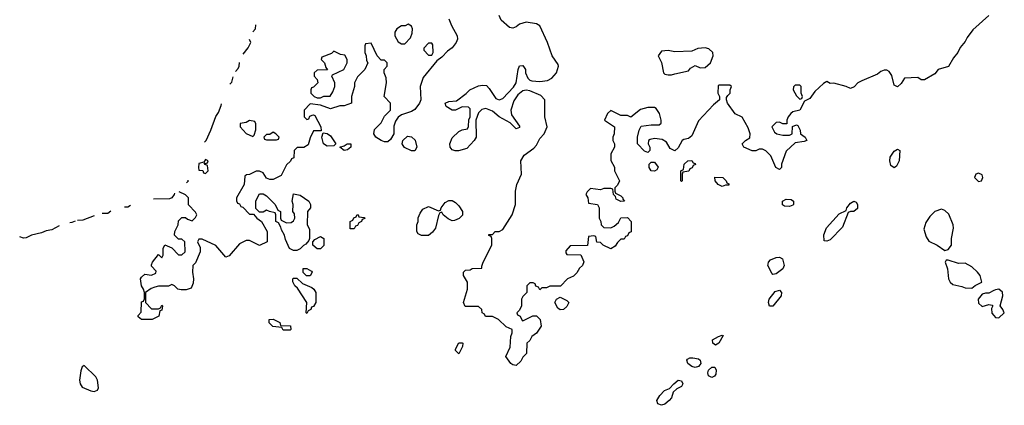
# Model space of a CAD drawing. Header units: inches. Extents: x 2601682 to 2755810, y 449311 to 584050.
# Tile 227 of 256: x 2624228 to 2630062, y 546122 to 548405. Entities that reach past the tile are written whole.
import ezdxf

# ---------------------------------------------------------------- set-up
doc = ezdxf.new("R2010")
doc.units = ezdxf.units.IN
doc.header["$MEASUREMENT"] = 0
doc.layers.add('C6524', color=7, linetype='Continuous')
doc.layers.add('C6534', color=7, linetype='Continuous')

msp = doc.modelspace()

# ---------------------------------------------------------------- linework, layer by layer
at = {"layer": 'C6524', "color": 2}
for points, elevation in [([(2629970, 548429.6), (2629875.6, 548344.4), (2629841.6, 548298.4), (2629830, 548275.3), (2629800.5, 548239.5), (2629786.8, 548210), (2629760.3, 548179.7), (2629731.5, 548128.5), (2629670.4, 548109.6), (2629650, 548084), (2629590, 548048), (2629570, 548048.7), (2629550, 548062), (2629470, 548058), (2629450, 548028), (2629430, 548008), (2629410, 548018), (2629395.1, 548075.1), (2629378.9, 548098.9), (2629366, 548106), (2629350, 548106.6), (2629330, 548098), (2629310, 548082), (2629218, 548042), (2629194, 548030), (2629172.7, 548007.3), (2629150, 547998), (2629126, 548010), (2629051.6, 548028.4), (2629030, 548028), (2629010, 548038), (2628990, 548028), (2628939.6, 547980.4), (2628910, 547938), (2628878, 547922), (2628851.3, 547868.7), (2628810, 547859), (2628798, 547850), (2628782, 547830), (2628774, 547810), (2628772.7, 547787.3), (2628750, 547788), (2628730, 547798), (2628710, 547795.3), (2628684.7, 547770), (2628699.6, 547739.6), (2628714, 547730), (2628750, 547722), (2628790, 547722), (2628806, 547730), (2628807.3, 547772.7), (2628830, 547782), (2628838, 547778), (2628851.6, 547751.6), (2628854, 547730), (2628882, 547710), (2628892, 547690), (2628876.9, 547683.1), (2628823.6, 547676.4), (2628770, 547626), (2628742, 547550), (2628742, 547530), (2628730, 547518), (2628708.7, 547530), (2628678, 547598), (2628650, 547628), (2628630, 547638), (2628610, 547638), (2628590, 547628.7), (2628568.9, 547628.9), (2628518, 547650), (2628508.7, 547670), (2628528, 547690), (2628554, 547706), (2628555.3, 547730), (2628544.7, 547764.7), (2628508.4, 547828.4), (2628466.8, 547846.8), (2628422, 547910), (2628415.3, 547930), (2628416.4, 547943.6), (2628423.1, 547956.9), (2628438, 547970), (2628438, 547990), (2628446, 548010), (2628436.4, 548016.4), (2628370, 548018), (2628366, 548014), (2628364.7, 547970), (2628374, 547950), (2628374, 547930), (2628339.6, 547900.4), (2628250, 547806), (2628210, 547718), (2628190, 547702), (2628163.6, 547696.4), (2628154, 547690), (2628130, 547646), (2628110, 547628), (2628083.1, 547643.1), (2628060.4, 547680.4), (2628034.6, 547694.6), (2627990, 547702), (2627963.6, 547696.4), (2627954, 547690), (2627952, 547670), (2627962, 547650), (2627962, 547630), (2627950, 547618), (2627930, 547626), (2627888, 547670), (2627888.7, 547710), (2627898, 547750), (2627910, 547774), (2627970, 547782), (2628018, 547782), (2628028, 547792), (2628028.7, 547810), (2628019, 547850), (2627999.3, 547879.3), (2627990, 547884), (2627950, 547884), (2627906.8, 547873.2), (2627850, 547828), (2627830, 547838), (2627790, 547838), (2627730, 547868), (2627712, 547850), (2627694, 547810), (2627752, 547770), (2627751.3, 547730), (2627742, 547710), (2627742, 547690), (2627752, 547670), (2627752, 547650), (2627731.3, 547610), (2627731.3, 547571.3), (2627751.6, 547531.6), (2627752, 547510), (2627782, 547450), (2627770, 547426), (2627754, 547410), (2627754, 547390), (2627758, 547378), (2627790, 547362), (2627802, 547350), (2627802, 547342), (2627812, 547330), (2627790, 547328), (2627763.1, 547343.1), (2627758, 547358), (2627746, 547370), (2627742, 547402), (2627730, 547406), (2627690, 547406), (2627670, 547398), (2627610, 547406), (2627590, 547386), (2627582, 547370), (2627594, 547350), (2627598, 547318), (2627651.6, 547311.6), (2627662, 547290), (2627662, 547230), (2627672, 547210), (2627674, 547190), (2627690, 547174), (2627730, 547172), (2627750, 547182), (2627775.3, 547204.7), (2627790, 547232), (2627830, 547234), (2627852, 547210), (2627851.6, 547148.4), (2627838, 547142), (2627830, 547126), (2627818, 547122), (2627810, 547106), (2627790, 547106), (2627770, 547086), (2627756.9, 547063.1), (2627730, 547048.7), (2627686, 547070), (2627670, 547086), (2627647.3, 547087.3), (2627642, 547122), (2627630, 547126), (2627598, 547122), (2627592.7, 547067.3), (2627490, 547066), (2627463.6, 547036.4), (2627463.6, 547023.6), (2627470, 547014), (2627552.7, 547012.7), (2627571.3, 546971.3), (2627562, 546950), (2627545.4, 546934.6), (2627530, 546906), (2627510, 546886), (2627474, 546870), (2627432, 546828), (2627370, 546828), (2627350, 546818), (2627322, 546818), (2627310, 546806), (2627302, 546822), (2627287.3, 546827.3), (2627282, 546842), (2627270, 546846), (2627250, 546846), (2627234, 546830), (2627234, 546790), (2627210, 546766), (2627202, 546750), (2627202, 546710), (2627190, 546686), (2627174, 546670), (2627178, 546658), (2627194, 546650), (2627204.7, 546624.7), (2627210, 546622), (2627268.4, 546651.6), (2627290, 546652), (2627312, 546630), (2627318, 546590), (2627290, 546548), (2627262, 546530), (2627250, 546506), (2627234, 546490), (2627231.6, 546428.4), (2627210, 546406), (2627196.9, 546383.1), (2627170, 546358), (2627150, 546362), (2627138, 546370), (2627108, 546410), (2627134.6, 546465.4), (2627138, 546530), (2627146, 546550), (2627146, 546570), (2627110, 546586), (2627066, 546630), (2627030, 546648), (2626987.3, 546647.3), (2626982, 546662), (2626968.4, 546668.4), (2626966, 546690), (2626947.3, 546707.3), (2626867.3, 546707.3), (2626858, 546730), (2626882, 546810), (2626882, 546850), (2626858, 546890), (2626858, 546910), (2626870, 546922), (2626896.4, 546923.6), (2626910, 546932), (2626966, 546934), (2626966, 546946), (2626975.3, 546970), (2627026, 547070), (2627026, 547110), (2627022, 547122), (2627007.3, 547127.3), (2627007.3, 547132.7), (2627030, 547134), (2627046, 547150), (2627070, 547151.3), (2627090, 547162), (2627146, 547250), (2627165.2, 547310), (2627165.2, 547390), (2627173.2, 547430), (2627202, 547490), (2627198, 547570), (2627218, 547602), (2627275.3, 547644.7), (2627290, 547662.8), (2627310, 547701), (2627335.3, 547730), (2627354, 547770), (2627339.3, 547830), (2627339.3, 547930), (2627315.6, 547955.6), (2627250, 547983.7), (2627230, 547986.6), (2627210, 547982.7), (2627180.4, 547959.6), (2627156.3, 547923.7), (2627138.8, 547870), (2627142, 547842), (2627190, 547774), (2627190, 547766), (2627170, 547758), (2627134, 547794), (2627068.7, 547830), (2627030, 547864), (2626990, 547879), (2626966.8, 547873.2), (2626946, 547854), (2626931, 547810), (2626932, 547710), (2626922, 547690), (2626876.8, 547643.2), (2626829.1, 547629.1), (2626809.1, 547629.1), (2626790, 547635.3), (2626779, 547650), (2626777.2, 547670), (2626790, 547704.7), (2626830, 547742), (2626850, 547752), (2626882, 547758), (2626887.3, 547772.7), (2626888.9, 547811.1), (2626898, 547830), (2626896.4, 547876.4), (2626887.3, 547887.3), (2626850, 547888), (2626811.1, 547868.9), (2626790, 547869), (2626755.3, 547890), (2626748.7, 547910), (2626770, 547921), (2626816.4, 547923.6), (2626872.9, 547967.1), (2626895.3, 547990), (2626946.3, 548013.7), (2626970, 548018), (2626994.4, 548014.4), (2627010, 547998), (2627050, 547938), (2627070, 547931), (2627090, 547938), (2627154.5, 548005.5), (2627169.3, 548030), (2627181.2, 548110), (2627190, 548132), (2627210, 548134), (2627224.7, 548110), (2627226, 548090), (2627239.1, 548059.1), (2627250, 548046), (2627262, 548042), (2627310, 548039.3), (2627355.3, 548044.7), (2627381.2, 548058.8), (2627409.2, 548090), (2627421.2, 548130), (2627418.6, 548138.6), (2627382.7, 548190), (2627355.3, 548270), (2627310, 548368.7), (2627290, 548381.2), (2627230, 548389.2), (2627190, 548379), (2627170, 548362), (2627150, 548355.3), (2627130, 548359), (2627082, 548402), (2627069.3, 548430)], 34), ([(2626771.3, 548410), (2626786, 548370), (2626821, 548310), (2626822.8, 548290), (2626814.8, 548270), (2626790, 548239), (2626762.5, 548217.5), (2626730, 548182), (2626699.6, 548160.4), (2626618, 548062), (2626601, 548010), (2626604.7, 547930), (2626598, 547910), (2626570, 547874), (2626550, 547862), (2626490, 547842), (2626470, 547828), (2626455.3, 547804.7), (2626445.4, 547774.6), (2626444.7, 547730), (2626425.4, 547694.6), (2626410, 547682), (2626390, 547682), (2626370, 547688.7), (2626338, 547710), (2626326, 547730), (2626330, 547754), (2626370, 547794), (2626390, 547834), (2626426, 547870), (2626426, 547910), (2626388, 547950), (2626402, 548030), (2626400.4, 548060.4), (2626388, 548090), (2626388, 548110), (2626406, 548130), (2626406, 548150), (2626390, 548166), (2626370, 548166), (2626346, 548190), (2626310, 548266), (2626278, 548262), (2626274, 548250), (2626274, 548210), (2626282, 548190), (2626283.6, 548163.6), (2626292, 548150), (2626274, 548110), (2626230, 548066), (2626212, 548030), (2626211.1, 548008.9), (2626194, 547950), (2626194, 547910), (2626150, 547895.3), (2626125.4, 547894.6), (2626070, 547878), (2626010, 547898), (2625950, 547906), (2625914, 547870), (2625914, 547830), (2625930, 547814), (2625942, 547818), (2625947.3, 547832.7), (2625960.4, 547839.6), (2625970, 547842), (2625976.9, 547836.9), (2626012, 547770), (2626014, 547746), (2625970, 547746), (2625950, 547706), (2625936.9, 547663.1), (2625911.1, 547648.9), (2625872.7, 547647.3), (2625854, 547630), (2625852.7, 547587.3), (2625838, 547582), (2625832.7, 547567.3), (2625810, 547546), (2625778, 547482), (2625730, 547458), (2625710, 547458), (2625690, 547466), (2625670, 547498), (2625650, 547508), (2625630, 547508), (2625590, 547488), (2625572.7, 547487.3), (2625562, 547478), (2625558, 547430), (2625512, 547350), (2625512.7, 547332.7), (2625518, 547318), (2625530, 547314), (2625538, 547298), (2625550, 547294), (2625590, 547254), (2625612.7, 547252.7), (2625634, 547230), (2625662, 547210), (2625694, 547150), (2625694, 547090), (2625650, 547068), (2625590, 547098), (2625570, 547098), (2625530, 547078), (2625470, 547006), (2625450, 546998), (2625390, 547068), (2625310, 547106), (2625290, 547106), (2625282, 547090), (2625296.9, 547056.9), (2625298, 547030), (2625270, 546966), (2625254, 546950), (2625252, 546910), (2625258, 546870), (2625255.3, 546844.7), (2625244.7, 546815.3), (2625215.3, 546804.7), (2625184.7, 546804.7), (2625166, 546810), (2625146, 546830), (2625130, 546838), (2625110, 546828), (2625050, 546828), (2625030, 546822), (2625006.4, 546813.6), (2624974, 546790), (2624974, 546730), (2625010, 546694), (2625050, 546694), (2625062, 546698), (2625070, 546714), (2625074, 546710), (2625070, 546686), (2625058, 546682), (2625052, 546650), (2625014, 546630), (2624949.1, 546629.1), (2624930, 546646), (2624930, 546654), (2624947.3, 546672.7), (2624950, 546734), (2624962, 546738), (2624967.3, 546752.7), (2624968, 546790), (2624962, 546810), (2624949.5, 546829.5), (2624944.5, 546870), (2624950, 546881), (2624970, 546897.3), (2625008.4, 546891.6), (2625035.3, 546904.7), (2625036.4, 546916.4), (2625010, 546946), (2625010, 546954), (2625015.3, 546970), (2625050, 547014), (2625070, 546994), (2625078, 547010), (2625078, 547050), (2625088.4, 547071.6), (2625130, 547054), (2625170, 547012), (2625190, 547012), (2625208, 547030), (2625206, 547090), (2625190, 547106), (2625170, 547106), (2625146, 547130), (2625148, 547150), (2625168, 547190), (2625170, 547214), (2625190, 547234), (2625210, 547234), (2625223.6, 547223.6), (2625250, 547214), (2625270, 547234), (2625278, 547250), (2625270, 547266), (2625228.4, 547308.4), (2625228, 547350), (2625210, 547368), (2625174, 547386)], 34), ([(2625609.5, 548331.9), (2625626, 548350), (2625628.2, 548374.6)], 34), ([(2625551.5, 548199.9), (2625581.2, 548238.8), (2625597.2, 548270), (2625590.2, 548288)], 34), ([(2625507.2, 548098.8), (2625523.2, 548116.8), (2625529.3, 548130), (2625529.9, 548150.6)], 34), ([(2625474.4, 548024), (2625484.5, 548035.5), (2625492.8, 548066.1)], 34), ([(2625322.9, 547678.8), (2625333.2, 547690), (2625360.7, 547750), (2625390, 547832), (2625405.6, 547854.4), (2625422.7, 547897.3), (2625423.2, 547907.5)], 34), ([(2625217.3, 547438.3), (2625228, 547450), (2625223.1, 547451.4)], 34), ([(2625145.5, 547377.9), (2625144, 547370), (2625130.7, 547349.3), (2625115.5, 547344.5), (2625021.3, 547342.9)], 34), ([(2624767.5, 547271.2), (2624750, 547257.2), (2624716.3, 547256.8)], 34), ([(2624885.7, 547304.6), (2624870, 547294.5), (2624850.1, 547294.5)], 34), ([(2624556.7, 547211.7), (2624536.8, 547203.2), (2624524.6, 547202.6)], 34), ([(2624670.4, 547243.8), (2624602.5, 547217.5), (2624570.1, 547215.5)], 34), ([(2624461.7, 547184.9), (2624419.2, 547160.8), (2624384.8, 547155.2), (2624357.6, 547142.4), (2624298, 547130), (2624265.8, 547114.2), (2624250, 547111.8), (2624228.4, 547119)], 34), ([(2630000, 546800.8), (2629970, 546785.2), (2629950, 546786), (2629930, 546779), (2629907.3, 546750), (2629910, 546726), (2629930, 546707.7), (2629970, 546718), (2629990, 546714), (2629994, 546710), (2629985.4, 546694.6), (2629987.7, 546667.7), (2630000, 546653)], 38)]:
    msp.add_lwpolyline(points, dxfattribs=dict(at, elevation=elevation))
for points, elevation in [([(2626530, 548378), (2626511.3, 548368.7), (2626490, 548368.7), (2626462, 548350), (2626451.3, 548330), (2626452, 548310), (2626470, 548274), (2626490, 548262), (2626510, 548262), (2626543.1, 548296.9), (2626554.6, 548325.4), (2626555.3, 548350), (2626550, 548366)], 34), ([(2626670, 548266), (2626650, 548266), (2626623.6, 548236.4), (2626623.6, 548223.6), (2626650, 548194), (2626670, 548194), (2626678, 548210), (2626676.4, 548256.4)], 34), ([(2626090, 548218), (2626075.3, 548204.7), (2626018, 548182), (2626014, 548170), (2626034, 548150), (2626042, 548122), (2626052, 548108), (2625990, 548106), (2625974, 548090), (2625974, 548070), (2625991.6, 548051.6), (2625994, 548030), (2625970, 548006), (2625958, 548002), (2625954, 547990), (2625954, 547970), (2625974, 547950), (2625990, 547942), (2626010, 547942), (2626030, 547952), (2626067.3, 547952.7), (2626083.1, 547976.9), (2626095.3, 548010), (2626095.3, 548030), (2626078, 548070), (2626082, 548078), (2626148, 548110), (2626168, 548150), (2626168, 548170), (2626154, 548194), (2626130, 548198)], 34), ([(2628290, 548237.2), (2628245.4, 548234.6), (2628210, 548218), (2628110, 548215.3), (2628070, 548222), (2628030, 548218), (2628012, 548190), (2628031.1, 548151.1), (2628042, 548090), (2628050, 548082), (2628070, 548078), (2628090, 548078), (2628110, 548084.7), (2628190, 548102), (2628203.1, 548116.9), (2628230, 548134), (2628260.7, 548120.7), (2628290, 548121), (2628321.2, 548150), (2628337.2, 548190), (2628335.3, 548210), (2628312, 548232)], 34), ([(2628850, 548018), (2628823.6, 548016.4), (2628812.7, 548007.3), (2628812, 547990), (2628830, 547954), (2628850, 547934), (2628862, 547938), (2628866, 547950), (2628858, 547970), (2628858, 548010)], 34), ([(2625590, 547808), (2625570, 547795.3), (2625534, 547790), (2625534, 547770), (2625552, 547750), (2625570, 547732), (2625610, 547714), (2625618, 547722), (2625627.3, 547752.7), (2625627.3, 547787.3), (2625622, 547802)], 34), ([(2625730, 547738), (2625710, 547726), (2625690, 547726), (2625674, 547710), (2625678, 547698), (2625690, 547694), (2625750, 547694), (2625762, 547698), (2625766, 547710), (2625746, 547730)], 34), ([(2626050, 547655.3), (2626028.9, 547668.9), (2626018, 547710), (2626026, 547734), (2626050, 547732), (2626070, 547718), (2626102, 547670), (2626090, 547658)], 34), ([(2626150, 547629.4), (2626126, 547650), (2626150, 547658), (2626168, 547670), (2626190.6, 547670.6), (2626190, 547649.2), (2626170, 547635.3)], 34), ([(2626570, 547628.7), (2626549.3, 547629.3), (2626509.1, 547649.1), (2626500.2, 547660.2), (2626495.3, 547670), (2626498, 547690), (2626525.2, 547714.8), (2626550, 547711), (2626570.7, 547690.7), (2626582, 547650)], 34), ([(2629410, 547528.7), (2629390, 547542), (2629384.2, 547570), (2629386.6, 547590), (2629410, 547627.3), (2629430, 547638), (2629442.8, 547630), (2629439.1, 547570), (2629422.8, 547537.2)], 34), ([(2625330, 547578), (2625319.6, 547560.4), (2625290, 547554), (2625287.7, 547530), (2625290, 547514), (2625312.7, 547512.7), (2625318, 547498), (2625330, 547494), (2625346, 547510), (2625342, 547542), (2625327.3, 547547.3), (2625322, 547558), (2625330, 547554), (2625342, 547558), (2625346, 547570)], 34), ([(2627990, 547508), (2627969.1, 547509.1), (2627958, 547530), (2627958, 547550), (2627970, 547562), (2627990, 547562), (2628011.6, 547531.6), (2628003.6, 547516.4)], 34), ([(2628150, 547446), (2628146, 547450), (2628146, 547510), (2628162, 547518), (2628166, 547550), (2628186, 547570), (2628210, 547572), (2628218, 547558), (2628230, 547554), (2628231.6, 547548.4), (2628218, 547542), (2628212.7, 547527.3), (2628198, 547522), (2628192.7, 547507.3), (2628158, 547502), (2628154, 547490), (2628154, 547450)], 34), ([(2629910, 547495.3), (2629894, 547490), (2629884.7, 547470), (2629910, 547446), (2629926, 547450), (2629935.3, 547470), (2629930, 547486)], 38), ([(2628390, 547418), (2628366, 547430), (2628348, 547450), (2628347.3, 547472.7), (2628394, 547470), (2628414, 547450), (2628418, 547438), (2628430, 547434), (2628430, 547426), (2628410, 547426)], 34), ([(2625850, 547038), (2625826, 547050), (2625803.1, 547103.1), (2625798, 547130), (2625780.4, 547160.4), (2625776.4, 547176.4), (2625762, 547202), (2625746, 547210), (2625746, 547250), (2625742, 547262), (2625708.4, 547268.4), (2625690, 547278), (2625670, 547266), (2625650, 547266), (2625627.3, 547287.3), (2625628.4, 547331.6), (2625650, 547374), (2625670, 547374), (2625690, 547362), (2625742, 547310), (2625758, 547278), (2625774, 547270), (2625774, 547230), (2625778, 547218), (2625810, 547202), (2625836.4, 547203.6), (2625850, 547214), (2625858, 547230), (2625856.4, 547256.4), (2625846, 547270), (2625848, 547310), (2625842, 547330), (2625850, 547374), (2625890, 547366), (2625942, 547330), (2625952, 547310), (2625952, 547290), (2625934, 547270), (2625932, 547190), (2625944.7, 547164.7), (2625944.7, 547110), (2625942, 547098), (2625924.7, 547075.3), (2625910, 547068), (2625890, 547048), (2625870, 547038)], 34), ([(2626790, 547214), (2626766.3, 547226.3), (2626738, 547250), (2626730, 547266), (2626718, 547262), (2626710, 547246), (2626691, 547170), (2626674, 547146), (2626650, 547128), (2626610, 547128), (2626590, 547138), (2626582, 547150), (2626582, 547190), (2626588.7, 547210), (2626588.9, 547231.1), (2626600.2, 547259.8), (2626616.4, 547283.6), (2626650, 547298), (2626710, 547274), (2626722, 547278), (2626726, 547290), (2626750, 547322), (2626770, 547334), (2626790, 547334), (2626810, 547322), (2626830, 547302), (2626851.3, 547270), (2626852.7, 547247.3), (2626831.6, 547228.4), (2626804.7, 547215.3)], 34), ([(2628790, 547298), (2628760.4, 547300.4), (2628748.4, 547308.4), (2628748, 547330), (2628770, 547342), (2628799.6, 547339.6), (2628814, 547330), (2628814, 547310), (2628810, 547306)], 34), ([(2629010, 547092.7), (2628995.3, 547095.3), (2628991.9, 547131.9), (2629007.8, 547172.2), (2629084.4, 547255.6), (2629124.8, 547275.2), (2629129.6, 547290), (2629150, 547319.3), (2629170, 547330.3), (2629183.8, 547323.8), (2629192.7, 547310), (2629192.2, 547287.8), (2629170.3, 547269.7), (2629150.5, 547269.5), (2629136.8, 547263.2), (2629103.4, 547176.6), (2629030, 547100.9)], 34), ([(2626210, 547166), (2626187.3, 547167.3), (2626186, 547210), (2626202, 547218), (2626207.3, 547232.7), (2626222, 547238), (2626228.4, 547251.6), (2626234, 547250), (2626238, 547238), (2626270, 547234), (2626272.7, 547227.3), (2626258, 547222), (2626254, 547210), (2626238, 547202), (2626230, 547186), (2626218, 547182)], 34), ([(2629690, 547284), (2629650, 547269.2), (2629620.7, 547239.3), (2629596.1, 547203.9), (2629585.4, 547165.4), (2629599.1, 547119.1), (2629614, 547094), (2629664.7, 547070), (2629710, 547038), (2629730, 547044.7), (2629749, 547070), (2629749, 547110), (2629761.2, 547170), (2629759, 547190), (2629732.5, 547252.5), (2629710, 547275.3)], 38), ([(2625990, 547048), (2625966, 547070), (2625966, 547090), (2625976.4, 547103.6), (2626010, 547122), (2626031.3, 547110), (2626031.1, 547068.9), (2626010, 547048)], 34), ([(2628690, 546897.2), (2628683.9, 546903.9), (2628660.9, 546950), (2628662, 546958), (2628665.2, 546970), (2628677, 546983), (2628710, 546997.3), (2628730, 546999.1), (2628748.2, 546988.2), (2628756.9, 546950), (2628750.2, 546929.8), (2628710, 546899.6)], 34), ([(2629730, 546982), (2629718, 546982), (2629712, 546970), (2629726, 546930), (2629730.6, 546870), (2629740.7, 546850), (2629757.5, 546837.5), (2629810, 546825.5), (2629830, 546816.4), (2629870, 546814.8), (2629890, 546831.3), (2629928, 546850), (2629918, 546890), (2629903.7, 546910), (2629870, 546940.7), (2629830, 546962.7), (2629790, 546962)], 38), ([(2625928, 546888), (2625907.3, 546907.3), (2625907.3, 546932.7), (2625930, 546932), (2625956.9, 546916.9), (2625962, 546910), (2625950, 546888)], 34), ([(2625930, 546666), (2625926, 546670), (2625928.7, 546730), (2625874.6, 546814.6), (2625858, 546830), (2625847.3, 546852.7), (2625846, 546870), (2625850, 546874), (2625870, 546874), (2625903.6, 546843.6), (2625959.8, 546819.8), (2625972, 546810), (2625982, 546790), (2625982, 546730), (2625970, 546706), (2625958, 546702), (2625954, 546690), (2625938, 546682)], 34), ([(2628670, 546708), (2628664.2, 546730), (2628669.7, 546750), (2628704.4, 546795.6), (2628730, 546804), (2628742, 546790), (2628740.5, 546770), (2628690, 546709)], 34), ([(2627430, 546688), (2627416.4, 546696.4), (2627398, 546730), (2627408.9, 546751.1), (2627430, 546762), (2627470, 546742), (2627482, 546730), (2627470, 546706), (2627450, 546688.7)], 34), ([(2625790, 546566), (2625782, 546582), (2625728.4, 546588.4), (2625706, 546610), (2625706, 546630), (2625730, 546632), (2625770, 546612), (2625774, 546594), (2625832.7, 546592.7), (2625834, 546570), (2625830, 546566)], 34), ([(2626830, 546426), (2626810, 546446), (2626810, 546454), (2626830, 546492), (2626850, 546492), (2626854, 546490), (2626852, 546470)], 34), ([(2628350, 546478), (2628336, 546490), (2628333.2, 546510), (2628368.7, 546530), (2628390, 546538), (2628396, 546536), (2628370, 546489.5)], 34), ([(2628230, 546345.7), (2628210, 546351.8), (2628186.6, 546370), (2628181.2, 546390), (2628184.8, 546395.2), (2628198, 546402), (2628216.6, 546403.4), (2628250, 546397.6), (2628260.5, 546390), (2628263.7, 546370), (2628258.4, 546361.6), (2628250, 546351.8)], 34), ([(2624610, 546357.2), (2624598, 546350), (2624590, 546326), (2624582.8, 546270), (2624586, 546250), (2624598, 546230), (2624650, 546207.7), (2624670, 546204), (2624689.1, 546210.9), (2624695.1, 546224.9), (2624689.2, 546270), (2624679.3, 546290)], 38), ([(2628330, 546285.6), (2628310, 546296), (2628304.9, 546315.1), (2628309.8, 546330.2), (2628330, 546348), (2628347.1, 546347.1), (2628354, 546330), (2628352.9, 546307.1), (2628344.9, 546295.1)], 34), ([(2628030, 546122), (2628009.2, 546130), (2628004, 546150), (2628020.2, 546179.8), (2628048.7, 546210), (2628078.6, 546221.4), (2628104, 546250), (2628129.6, 546270.4), (2628150, 546266), (2628156.4, 546250), (2628150, 546234), (2628121.3, 546218.7), (2628099.8, 546200.2), (2628090, 546166.6), (2628077.1, 546150), (2628050, 546129.6)], 34)]:
    msp.add_lwpolyline(points, close=True, dxfattribs=dict(at, elevation=elevation))
at = {"layer": 'C6534', "color": 2, "elevation": 38}
msp.add_lwpolyline([(2630000, 546653), (2630010, 546641), (2630030, 546638.8), (2630062, 546670), (2630053.2, 546690), (2630037.2, 546710), (2630052.7, 546770), (2630051.9, 546791.9), (2630029.1, 546809.1), (2630010, 546806), (2630000, 546800.8)], dxfattribs=at)

doc.saveas('drawing.dxf')
